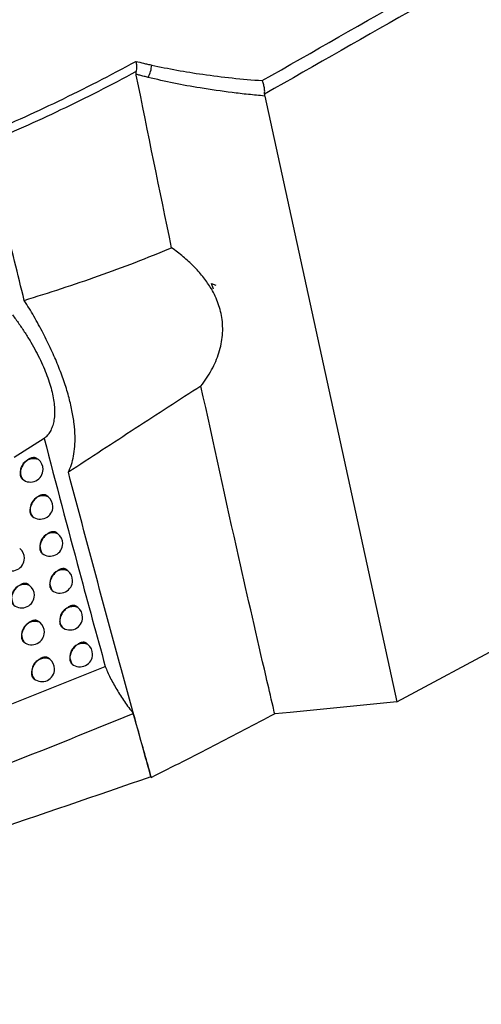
# Model space of a CAD drawing. Header units: millimetres. Extents: x -0.66 to 0.91, y -0.4 to 0.64.
# Tile 150 of 171: x 0.7453 to 0.7636, y 0.1643 to 0.2033. Entities that reach past the tile are written whole.
import ezdxf

# ---------------------------------------------------------------- set-up
doc = ezdxf.new("R2010")
doc.units = ezdxf.units.MM
doc.layers.add('FORMAT', color=7, linetype='Continuous')

msp = doc.modelspace()

# ---------------------------------------------------------------- linework, layer by layer
at = {"layer": 'FORMAT', "color": 7, "linetype": 'Continuous', "lineweight": 25}
for p, q in [((0.760276, 0.176268), (0.849431, 0.224204)), ((0.755032, 0.200302), (0.760276, 0.176268)), ((0.752928, 0.192868), (0.7531, 0.192804)), ((0.753006, 0.192643), (0.752928, 0.192868)), ((0.746291, 0.186712), (0.745107, 0.185968)), ((0.746061, 0.185878), (0.746013, 0.185917)), ((0.745422, 0.185109), (0.745435, 0.185099)), ((0.746448, 0.184408), (0.7464, 0.184446)), ((0.745809, 0.183638), (0.745822, 0.183628)), ((0.746838, 0.182939), (0.746789, 0.182978)), ((0.7462, 0.182169), (0.746212, 0.18216)), ((0.747231, 0.181474), (0.747182, 0.181513)), ((0.745715, 0.18089), (0.745669, 0.180927)), ((0.746593, 0.180704), (0.746604, 0.180694)), ((0.747627, 0.180011), (0.747577, 0.180051)), ((0.746112, 0.179426), (0.746066, 0.179463)), ((0.746989, 0.179241), (0.747, 0.179232)), ((0.745472, 0.178657), (0.745486, 0.178646)), ((0.748025, 0.178552), (0.747975, 0.178592)), ((0.746513, 0.177964), (0.746466, 0.178002)), ((0.747388, 0.177781), (0.747399, 0.177772)), ((0.745873, 0.177196), (0.745887, 0.177185)), ((0.760276, 0.176268), (0.756037, 0.175853)), ((0.756037, 0.175853), (0.755432, 0.175794)), ((0.75052, 0.17329), (0.750542, 0.173277))]:
    msp.add_line(p, q, dxfattribs=at)
for centre, radius, start, end in [((0.749439, 0.201587), 0.0011149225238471, 330.670379, 357.016046), ((0.745869, 0.185392), 0.0005234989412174, 68.457995, 213.993496), ((0.745748, 0.185489), 0.0005000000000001, 360, 51.225746), ((0.745748, 0.185489), 0.0005000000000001, 231.225746, 360), ((0.746256, 0.183921), 0.0005234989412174, 68.457995, 213.993496), ((0.746135, 0.184018), 0.0005, 360, 51.225746), ((0.746135, 0.184018), 0.0005, 231.225746, 360), ((0.746646, 0.182452), 0.0005234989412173, 68.457995, 213.993496), ((0.746525, 0.18255), 0.0005, 360, 51.225746), ((0.746525, 0.18255), 0.0005, 231.225746, 360), ((0.745007, 0.181967), 0.0005000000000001, 360, 51.225746), ((0.745007, 0.181967), 0.0005000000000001, 231.225746, 360), ((0.747039, 0.180987), 0.0005234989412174, 68.457995, 213.993496), ((0.746918, 0.181084), 0.0005000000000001, 360, 51.225746), ((0.745522, 0.180403), 0.0005234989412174, 68.457995, 213.993496), ((0.745401, 0.1805), 0.0005000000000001, 360, 51.225746), ((0.746918, 0.181084), 0.0005000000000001, 231.225746, 360), ((0.745401, 0.1805), 0.0005000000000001, 231.225746, 360), ((0.747434, 0.179525), 0.0005234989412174, 68.457995, 213.993496), ((0.747313, 0.179622), 0.0005, 360, 51.225746), ((0.74592, 0.178939), 0.0005234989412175, 68.457995, 213.993496), ((0.745799, 0.179036), 0.0005000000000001, 360, 51.225746), ((0.747313, 0.179622), 0.0005000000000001, 231.225746, 360), ((0.745799, 0.179036), 0.0005000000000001, 231.225746, 360), ((0.747833, 0.178065), 0.0005234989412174, 68.457995, 213.993496), ((0.747712, 0.178162), 0.0005, 360, 51.225746), ((0.747712, 0.178162), 0.0005, 231.225746, 360), ((0.746321, 0.177477), 0.0005234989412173, 68.457995, 213.993496), ((0.7462, 0.177575), 0.0005000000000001, 360, 51.225746), ((0.7462, 0.177575), 0.0005000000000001, 231.225746, 360)]:
    msp.add_arc(centre, radius, start, end, dxfattribs=at)
for points, knots in [([(0.7549360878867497, 0.2009125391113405), (0.7630259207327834, 0.2055281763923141), (0.779205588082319, 0.2147594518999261), (0.7999148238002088, 0.2265899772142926), (0.8179469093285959, 0.2368999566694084), (0.8331926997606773, 0.2456230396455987), (0.8439073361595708, 0.2517607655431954), (0.8492098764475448, 0.2547982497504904)], [0, 0, 0, 0, 0.2574077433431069, 0.514815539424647, 0.6589889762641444, 0.8312378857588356, 1, 1, 1, 1]), ([(0.8494307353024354, 0.2542535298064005), (0.8441328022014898, 0.2512242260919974), (0.8334191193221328, 0.2450982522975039), (0.8181722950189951, 0.2363892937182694), (0.8001132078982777, 0.2260804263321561), (0.7793596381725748, 0.2142423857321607), (0.7631390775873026, 0.2050003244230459), (0.7550287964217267, 0.2003792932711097)], [0, 0, 0, 0, 0.1683650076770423, 0.3404741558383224, 0.4845314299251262, 0.74226568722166, 1, 1, 1, 1]), ([(0.7438186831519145, 0.1987311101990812), (0.7443289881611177, 0.198950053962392), (0.745349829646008, 0.1993880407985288), (0.7468772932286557, 0.2001040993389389), (0.7484069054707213, 0.2008613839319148), (0.7494211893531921, 0.2014044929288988), (0.7499284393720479, 0.201676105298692)], [0, 0, 0, 0, 0.2456240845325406, 0.4913595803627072, 0.7456255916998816, 1, 1, 1, 1]), ([(0.7499284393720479, 0.201676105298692), (0.7500298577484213, 0.201651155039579), (0.7501840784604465, 0.2016132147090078), (0.7503926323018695, 0.2015648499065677), (0.7504994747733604, 0.2015409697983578), (0.7505528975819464, 0.201529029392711)], [0, 0, 0, 0, 0.4898819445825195, 0.7449334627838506, 1, 1, 1, 1]), ([(0.7499284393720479, 0.201676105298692), (0.7499288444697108, 0.2016742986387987), (0.7499316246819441, 0.2016618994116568), (0.749945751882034, 0.2015920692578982), (0.7499614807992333, 0.2014529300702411), (0.7499460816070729, 0.201335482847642), (0.7499380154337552, 0.201273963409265)], [0, 0, 0, 0, 0.01372398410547, 0.0941886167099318, 0.5255314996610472, 1, 1, 1, 1]), ([(0.7505528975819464, 0.201529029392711), (0.7508852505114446, 0.2014595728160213), (0.7515505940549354, 0.2013205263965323), (0.752617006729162, 0.2011515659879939), (0.7537438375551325, 0.2010088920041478), (0.7545384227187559, 0.2009446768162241), (0.7549360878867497, 0.2009125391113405)], [0, 0, 0, 0, 0.2344267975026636, 0.4693033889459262, 0.7344028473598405, 1, 1, 1, 1]), ([(0.7499380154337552, 0.201273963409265), (0.7499312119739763, 0.2012702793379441), (0.7494352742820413, 0.2010017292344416), (0.748443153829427, 0.2004804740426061), (0.7469589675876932, 0.1997484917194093), (0.7454709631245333, 0.1990573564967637), (0.7444740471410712, 0.1986338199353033), (0.7439754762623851, 0.1984220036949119)], [0, 0, 0, 0, 0.0035103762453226, 0.255888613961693, 0.5083752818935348, 0.754131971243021, 1, 1, 1, 1]), ([(0.7499376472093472, 0.2011624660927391), (0.7499356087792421, 0.2011751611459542), (0.7499314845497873, 0.2012008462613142), (0.7499323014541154, 0.2012343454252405), (0.7499352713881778, 0.2012591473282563), (0.7499370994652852, 0.2012690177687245), (0.749938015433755, 0.2012739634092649)], [0, 0, 0, 0, 0.3739415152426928, 0.7565727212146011, 0.8780293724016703, 1, 1, 1, 1]), ([(0.7513423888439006, 0.1942809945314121), (0.750871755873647, 0.1965609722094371), (0.750399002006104, 0.198851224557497), (0.7499397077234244, 0.2011521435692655), (0.7499376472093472, 0.2011624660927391)], [0, 0, 0, 0, 0.9955137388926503, 1, 1, 1, 1]), ([(0.7504114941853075, 0.2010409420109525), (0.7503842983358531, 0.2010476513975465), (0.7503299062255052, 0.2010610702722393), (0.7502485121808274, 0.2010815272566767), (0.7501672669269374, 0.2011022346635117), (0.7500635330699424, 0.2011290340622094), (0.7499871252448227, 0.2011493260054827), (0.7499376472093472, 0.2011624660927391)], [0, 0, 0, 0, 0.1713035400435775, 0.3426096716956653, 0.5139236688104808, 0.6852403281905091, 1, 1, 1, 1]), ([(0.7550318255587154, 0.2003022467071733), (0.754815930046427, 0.2003220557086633), (0.7543840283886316, 0.2003616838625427), (0.7535265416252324, 0.2004604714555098), (0.7525382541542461, 0.2006030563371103), (0.751426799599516, 0.2008046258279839), (0.7507501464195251, 0.2009621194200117), (0.7504114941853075, 0.2010409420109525)], [0, 0, 0, 0, 0.1363292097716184, 0.2727282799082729, 0.5460271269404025, 0.7727950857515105, 1, 1, 1, 1]), ([(0.7550287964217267, 0.2003792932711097), (0.75503132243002, 0.2004309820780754), (0.7550363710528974, 0.2005342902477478), (0.7550086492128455, 0.2007080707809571), (0.7549706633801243, 0.2008319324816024), (0.7549432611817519, 0.2008967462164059), (0.7549368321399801, 0.2009109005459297), (0.7549360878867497, 0.2009125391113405)], [0, 0, 0, 0, 0.2994563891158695, 0.5985104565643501, 0.9095670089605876, 0.9895310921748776, 1, 1, 1, 1]), ([(0.7550287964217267, 0.2003792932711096), (0.7550282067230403, 0.2003725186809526), (0.7550270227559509, 0.2003589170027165), (0.7550271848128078, 0.2003393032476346), (0.7550286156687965, 0.2003202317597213), (0.7550307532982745, 0.2003082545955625), (0.7550318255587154, 0.2003022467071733)], [0, 0, 0, 0, 0.2454397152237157, 0.4927814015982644, 0.7455731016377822, 1, 1, 1, 1]), ([(0.7455029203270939, 0.192194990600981), (0.7452451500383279, 0.193229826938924), (0.7447296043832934, 0.1952995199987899), (0.744226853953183, 0.1973811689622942), (0.7439754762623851, 0.1984220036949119)], [0, 0, 0, 0, 0.4999950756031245, 1, 1, 1, 1]), ([(0.7455029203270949, 0.1921949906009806), (0.7459969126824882, 0.1923500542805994), (0.7469850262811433, 0.1926602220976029), (0.7484500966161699, 0.1931623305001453), (0.749904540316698, 0.1936943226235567), (0.7508630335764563, 0.1940854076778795), (0.7513423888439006, 0.1942809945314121)], [0, 0, 0, 0, 0.2498007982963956, 0.4996667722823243, 0.7497766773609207, 1, 1, 1, 1]), ([(0.7525069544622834, 0.1887972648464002), (0.7525831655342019, 0.1889016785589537), (0.7528139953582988, 0.1892179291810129), (0.7530537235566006, 0.1896634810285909), (0.7532248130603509, 0.1901198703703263), (0.7533147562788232, 0.1904679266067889), (0.753364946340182, 0.1908187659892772), (0.7533736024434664, 0.1911712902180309), (0.7533407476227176, 0.19151042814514), (0.7532492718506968, 0.1919377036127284), (0.7530935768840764, 0.1923396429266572), (0.7528505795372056, 0.1927754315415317), (0.7525830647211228, 0.1931527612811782), (0.7522206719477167, 0.1935554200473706), (0.7518084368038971, 0.1939348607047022), (0.7514980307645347, 0.1941653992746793), (0.7513423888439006, 0.1942809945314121)], [0, 0, 0, 0, 0.0540744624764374, 0.1637819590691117, 0.2196076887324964, 0.2750786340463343, 0.33099247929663, 0.3883023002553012, 0.4460859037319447, 0.4983682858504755, 0.6043655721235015, 0.6581001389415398, 0.7419847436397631, 0.8265856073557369, 0.913047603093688, 1, 1, 1, 1]), ([(0.7472481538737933, 0.1853783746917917), (0.7472914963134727, 0.1854767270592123), (0.7473784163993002, 0.1856739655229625), (0.7474622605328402, 0.1860171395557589), (0.7475109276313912, 0.1863950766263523), (0.7475195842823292, 0.186823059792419), (0.7474841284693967, 0.1873004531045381), (0.7473990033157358, 0.1878309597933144), (0.7472638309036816, 0.1883989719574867), (0.7470796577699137, 0.1889942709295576), (0.746849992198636, 0.1896089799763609), (0.7465760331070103, 0.1902414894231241), (0.7462546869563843, 0.1908960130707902), (0.7459527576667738, 0.1914465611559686), (0.7456977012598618, 0.1918808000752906), (0.7455678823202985, 0.1920902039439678), (0.7455029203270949, 0.1921949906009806)], [0, 0, 0, 0, 0.069654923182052, 0.1396878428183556, 0.2108990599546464, 0.2825155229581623, 0.3611068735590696, 0.440235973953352, 0.5210677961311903, 0.6024924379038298, 0.6814355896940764, 0.7609271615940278, 0.8421664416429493, 0.9240150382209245, 0.9619767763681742, 1, 1, 1, 1]), ([(0.7450327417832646, 0.1916236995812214), (0.7451195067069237, 0.1915057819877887), (0.7452936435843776, 0.1912691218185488), (0.7455354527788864, 0.1909063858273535), (0.7457617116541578, 0.1905390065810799), (0.7459657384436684, 0.1901743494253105), (0.7461459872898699, 0.189816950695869), (0.746302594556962, 0.1894674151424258), (0.7464362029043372, 0.1891233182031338), (0.7465436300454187, 0.1887916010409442), (0.7466241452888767, 0.1884759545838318), (0.7466776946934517, 0.1881770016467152), (0.7467042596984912, 0.1878932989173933), (0.7467027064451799, 0.1876310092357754), (0.7466734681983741, 0.1873929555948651), (0.7466168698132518, 0.1871793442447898), (0.7465313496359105, 0.1869900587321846), (0.7464236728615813, 0.1868316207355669), (0.7463334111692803, 0.1867499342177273), (0.7462911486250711, 0.1867116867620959)], [0, 0, 0, 0, 0.0579295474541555, 0.1162643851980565, 0.1758748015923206, 0.2359240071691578, 0.2938529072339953, 0.352181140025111, 0.4117660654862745, 0.4717837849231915, 0.5300114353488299, 0.588645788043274, 0.6485501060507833, 0.7088884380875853, 0.7672691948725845, 0.8260624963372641, 0.8861561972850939, 0.946695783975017, 1, 1, 1, 1]), ([(0.7525069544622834, 0.1887972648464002), (0.7520759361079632, 0.188520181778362), (0.7512136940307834, 0.1879658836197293), (0.7499044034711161, 0.1871125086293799), (0.74858421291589, 0.1862493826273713), (0.7476935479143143, 0.1856687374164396), (0.7472481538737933, 0.1853783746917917)], [0, 0, 0, 0, 0.2497530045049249, 0.4996250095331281, 0.7497779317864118, 1, 1, 1, 1]), ([(0.7554323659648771, 0.1757935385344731), (0.7554094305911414, 0.1758917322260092), (0.7552947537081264, 0.1763827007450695), (0.7548143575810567, 0.1784462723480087), (0.7538467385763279, 0.1826699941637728), (0.7530032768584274, 0.186527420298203), (0.7525069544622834, 0.1887972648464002)], [0, 0, 0, 0, 0.0227914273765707, 0.1139571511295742, 0.4786213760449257, 1, 1, 1, 1]), ([(0.7462911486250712, 0.1867116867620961), (0.7467546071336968, 0.1849463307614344), (0.7475482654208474, 0.1819232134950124), (0.7483698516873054, 0.178926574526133), (0.7487116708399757, 0.1776798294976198)], [0, 0, 0, 0, 0.5839522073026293, 1, 1, 1, 1]), ([(0.7460130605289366, 0.185916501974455), (0.7460077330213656, 0.1859206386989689), (0.7459888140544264, 0.1859353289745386), (0.7459583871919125, 0.1859487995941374), (0.7459234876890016, 0.1859573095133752), (0.745886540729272, 0.1859615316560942), (0.7458470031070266, 0.1859594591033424), (0.745805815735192, 0.1859510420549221), (0.7457742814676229, 0.1859416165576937), (0.7457424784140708, 0.1859292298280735), (0.7457101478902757, 0.1859137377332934), (0.7456673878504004, 0.1858893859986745), (0.7456250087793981, 0.1858594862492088), (0.7455841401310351, 0.185824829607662), (0.7455542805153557, 0.1857964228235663), (0.745525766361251, 0.1857661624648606), (0.7454987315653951, 0.1857342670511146), (0.7454729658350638, 0.1857004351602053), (0.7454490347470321, 0.1856653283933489), (0.7454198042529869, 0.1856172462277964), (0.7453946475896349, 0.1855674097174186), (0.7453742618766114, 0.1855170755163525), (0.7453571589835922, 0.1854667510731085), (0.7453450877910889, 0.185416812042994), (0.745338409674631, 0.1853685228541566), (0.7453353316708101, 0.1853216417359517), (0.7453376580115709, 0.1852772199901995), (0.7453453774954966, 0.1852363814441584), (0.7453566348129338, 0.1851982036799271), (0.7453729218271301, 0.1851640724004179), (0.7453944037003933, 0.1851356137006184), (0.745408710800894, 0.1851190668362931), (0.7454192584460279, 0.1851122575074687), (0.7454226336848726, 0.1851100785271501)], [0, 0, 0, 0, 0.0209379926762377, 0.0743546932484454, 0.1016186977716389, 0.1280860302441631, 0.1816276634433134, 0.2089553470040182, 0.2354867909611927, 0.2622033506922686, 0.2892064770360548, 0.3166020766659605, 0.3696850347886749, 0.3969211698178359, 0.4243577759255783, 0.4509214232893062, 0.4776712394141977, 0.5047096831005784, 0.5321437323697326, 0.5586654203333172, 0.6123217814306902, 0.63971368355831, 0.6661762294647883, 0.7197127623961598, 0.74704313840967, 0.7734541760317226, 0.826885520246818, 0.8541609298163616, 0.8805479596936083, 0.9339293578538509, 0.9611776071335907, 0.987576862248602, 1, 1, 1, 1]), ([(0.750541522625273, 0.1732769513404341), (0.7505196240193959, 0.1733547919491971), (0.7504101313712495, 0.1737439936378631), (0.750145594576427, 0.1746818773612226), (0.7490468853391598, 0.1786148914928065), (0.7480738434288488, 0.1822736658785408), (0.7472481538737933, 0.1853783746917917)], [0, 0, 0, 0, 0.0194670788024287, 0.0973350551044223, 0.2340298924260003, 1, 1, 1, 1]), ([(0.7463996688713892, 0.1844459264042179), (0.7463943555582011, 0.1844500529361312), (0.7463754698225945, 0.1844647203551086), (0.7463450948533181, 0.1844781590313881), (0.7463102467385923, 0.1844866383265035), (0.7462733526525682, 0.1844908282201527), (0.7462338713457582, 0.184488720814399), (0.7461927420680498, 0.1844802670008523), (0.7461612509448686, 0.1844708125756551), (0.7461294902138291, 0.1844583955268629), (0.7460972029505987, 0.1844428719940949), (0.7460544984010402, 0.1844184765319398), (0.7460121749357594, 0.1843885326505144), (0.7459713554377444, 0.18435382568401), (0.7459317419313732, 0.1843160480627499), (0.7458944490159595, 0.1842742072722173), (0.7458603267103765, 0.184229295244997), (0.7458364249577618, 0.1841941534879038), (0.7458072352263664, 0.1841460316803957), (0.7457821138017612, 0.1840961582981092), (0.7457617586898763, 0.1840457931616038), (0.7457446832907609, 0.1839954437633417), (0.7457326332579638, 0.1839454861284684), (0.7457259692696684, 0.1838971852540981), (0.7457229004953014, 0.1838502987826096), (0.7457252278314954, 0.1838058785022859), (0.7457329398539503, 0.1837650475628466), (0.745744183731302, 0.1837268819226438), (0.7457604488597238, 0.1836927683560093), (0.745781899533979, 0.1836643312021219), (0.7457961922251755, 0.1836477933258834), (0.7458067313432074, 0.1836409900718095), (0.7458101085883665, 0.1836388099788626)], [0, 0, 0, 0, 0.0209096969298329, 0.0743218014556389, 0.1015833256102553, 0.1280513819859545, 0.1815943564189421, 0.2089225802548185, 0.2354579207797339, 0.2621783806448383, 0.289185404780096, 0.3165848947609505, 0.3696796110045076, 0.3969217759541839, 0.4243644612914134, 0.4776430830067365, 0.5046874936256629, 0.5321276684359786, 0.5586530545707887, 0.6123170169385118, 0.639712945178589, 0.6661760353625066, 0.71971378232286, 0.7470449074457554, 0.7734536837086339, 0.8268805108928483, 0.8541536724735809, 0.880537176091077, 0.9339114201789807, 0.9611559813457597, 0.9875524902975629, 1, 1, 1, 1]), ([(0.746789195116, 0.1829781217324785), (0.746783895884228, 0.1829822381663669), (0.7467650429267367, 0.1829968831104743), (0.7467347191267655, 0.1830102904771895), (0.7466999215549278, 0.1830187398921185), (0.746663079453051, 0.1830228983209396), (0.7466236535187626, 0.1830207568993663), (0.7465825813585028, 0.1830122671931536), (0.7465511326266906, 0.1830027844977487), (0.7465194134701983, 0.182990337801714), (0.7464871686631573, 0.1829747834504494), (0.746444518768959, 0.1829503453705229), (0.7464022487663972, 0.1829203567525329), (0.7463614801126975, 0.1828856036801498), (0.7463219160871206, 0.1828477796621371), (0.7462846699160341, 0.1828058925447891), (0.7462505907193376, 0.1827609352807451), (0.7462267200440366, 0.1827257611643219), (0.7461975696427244, 0.1826775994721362), (0.7461724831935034, 0.1826276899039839), (0.7461521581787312, 0.1825772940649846), (0.7461351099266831, 0.1825269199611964), (0.7461230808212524, 0.1824769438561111), (0.7461164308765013, 0.18242863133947), (0.7461133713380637, 0.1823817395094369), (0.7461156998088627, 0.1823373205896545), (0.7461234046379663, 0.182296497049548), (0.7461346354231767, 0.1822583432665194), (0.7461508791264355, 0.1822242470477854), (0.7461722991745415, 0.1821958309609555), (0.7461865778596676, 0.1821793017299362), (0.746197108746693, 0.182172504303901), (0.7462004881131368, 0.1821703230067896)], [0, 0, 0, 0, 0.0208802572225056, 0.0742852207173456, 0.1015429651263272, 0.1280104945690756, 0.1815522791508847, 0.2088797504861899, 0.2354177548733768, 0.2621408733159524, 0.2891505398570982, 0.3165526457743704, 0.3696567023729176, 0.3969036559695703, 0.4243511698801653, 0.4776390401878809, 0.5046882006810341, 0.532133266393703, 0.5586611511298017, 0.6123302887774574, 0.6397290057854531, 0.6661914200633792, 0.7197279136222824, 0.7470585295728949, 0.7734637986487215, 0.8268835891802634, 0.8541532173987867, 0.8805319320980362, 0.9338964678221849, 0.9611360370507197, 0.9875285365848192, 1, 1, 1, 1]), ([(0.7471816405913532, 0.1815130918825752), (0.7471763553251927, 0.1815171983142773), (0.7471575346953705, 0.1815318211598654), (0.747127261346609, 0.1815451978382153), (0.7470925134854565, 0.1815536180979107), (0.7470557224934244, 0.1815577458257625), (0.7470163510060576, 0.181555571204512), (0.7469753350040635, 0.1815470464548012), (0.7469439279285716, 0.1815375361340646), (0.7469122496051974, 0.1815250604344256), (0.7468800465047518, 0.1815094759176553), (0.7468374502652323, 0.1814849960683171), (0.7467952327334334, 0.1814549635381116), (0.7467545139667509, 0.1814201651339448), (0.7467149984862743, 0.1813822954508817), (0.7466777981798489, 0.1813403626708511), (0.7466437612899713, 0.1812953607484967), (0.7466199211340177, 0.1812601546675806), (0.746590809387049, 0.1812119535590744), (0.7465657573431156, 0.1811620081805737), (0.7465454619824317, 0.18111158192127), (0.7465284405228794, 0.1810611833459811), (0.7465164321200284, 0.1810111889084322), (0.7465097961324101, 0.1809628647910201), (0.7465067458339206, 0.1809159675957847), (0.7465090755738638, 0.1808715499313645), (0.746516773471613, 0.1808307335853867), (0.7465279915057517, 0.1807925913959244), (0.7465442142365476, 0.1807585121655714), (0.7465656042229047, 0.1807301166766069), (0.746579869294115, 0.1807135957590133), (0.7465903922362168, 0.1807068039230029), (0.7465937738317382, 0.1807046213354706)], [0, 0, 0, 0, 0.0208506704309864, 0.0742484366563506, 0.1015023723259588, 0.1279693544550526, 0.1815099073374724, 0.2088366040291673, 0.2353772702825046, 0.2621030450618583, 0.2891153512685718, 0.3165200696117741, 0.3696335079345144, 0.3968852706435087, 0.4243376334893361, 0.4776348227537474, 0.5046887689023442, 0.5321387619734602, 0.558669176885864, 0.6123435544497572, 0.6397450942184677, 0.6662068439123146, 0.7197421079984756, 0.7470722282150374, 0.7734739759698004, 0.8268867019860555, 0.854152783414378, 0.8805266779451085, 0.9338814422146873, 0.961115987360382, 0.9875044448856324, 1, 1, 1, 1]), ([(0.7456685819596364, 0.1809266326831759), (0.7456631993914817, 0.1809308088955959), (0.7456441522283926, 0.180945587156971), (0.7456135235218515, 0.1809591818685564), (0.7455784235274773, 0.1809678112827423), (0.7455412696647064, 0.180972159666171), (0.7455015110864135, 0.1809702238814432), (0.7454600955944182, 0.1809619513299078), (0.7454283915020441, 0.1809526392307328), (0.7453964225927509, 0.1809403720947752), (0.7453639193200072, 0.1809250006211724), (0.7453101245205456, 0.1808947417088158), (0.745256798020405, 0.1808550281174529), (0.7452072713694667, 0.1808083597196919), (0.7451786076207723, 0.1807782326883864), (0.7451514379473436, 0.1807464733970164), (0.745125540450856, 0.1807127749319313), (0.7451014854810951, 0.1806777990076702), (0.745079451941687, 0.1806418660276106), (0.7450595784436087, 0.1806052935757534), (0.7450417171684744, 0.1805677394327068), (0.7450262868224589, 0.180529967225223), (0.7450090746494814, 0.180479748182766), (0.7449969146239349, 0.1804298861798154), (0.7449901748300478, 0.1803816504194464), (0.7449870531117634, 0.1803347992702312), (0.7449893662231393, 0.1802903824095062), (0.7449971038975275, 0.1802495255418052), (0.7450084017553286, 0.1802113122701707), (0.7450247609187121, 0.1801771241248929), (0.7450463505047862, 0.1801485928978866), (0.7450607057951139, 0.1801320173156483), (0.745071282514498, 0.1801251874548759), (0.7450746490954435, 0.1801230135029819)], [0, 0, 0, 0, 0.0210540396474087, 0.0745034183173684, 0.1017846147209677, 0.1282567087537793, 0.1818084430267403, 0.2091418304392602, 0.2356660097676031, 0.2623753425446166, 0.2893713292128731, 0.3167599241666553, 0.3968924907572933, 0.4243139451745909, 0.4508632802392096, 0.4775986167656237, 0.5046222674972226, 0.5320410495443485, 0.5585560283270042, 0.5852569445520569, 0.6122461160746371, 0.6396303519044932, 0.6660974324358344, 0.7196427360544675, 0.7469771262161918, 0.7734027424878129, 0.8268633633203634, 0.8541534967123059, 0.8805599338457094, 0.9339806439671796, 0.9612490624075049, 0.9876655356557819, 0.9999999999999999, 0.9999999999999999, 0.9999999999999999, 0.9999999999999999]), ([(0.7475770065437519, 0.1800508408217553), (0.7475717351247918, 0.1800549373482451), (0.7475529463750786, 0.1800695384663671), (0.7475227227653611, 0.1800828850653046), (0.7474880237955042, 0.180091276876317), (0.7474512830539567, 0.180095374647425), (0.7474119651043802, 0.1800931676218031), (0.7473710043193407, 0.1800846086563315), (0.7473396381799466, 0.1800750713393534), (0.7473079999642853, 0.1800625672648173), (0.7472758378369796, 0.1800469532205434), (0.7472332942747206, 0.1800224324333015), (0.7471911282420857, 0.1799923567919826), (0.747150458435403, 0.1799575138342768), (0.7471109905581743, 0.1799195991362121), (0.7470738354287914, 0.1798776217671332), (0.7470398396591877, 0.1798325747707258), (0.7470160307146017, 0.1797973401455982), (0.7469942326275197, 0.179761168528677), (0.7469745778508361, 0.1797243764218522), (0.7469569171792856, 0.1796866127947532), (0.7469416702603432, 0.1796486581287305), (0.7469246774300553, 0.1795982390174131), (0.7469126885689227, 0.1795482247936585), (0.746906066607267, 0.1794998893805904), (0.746903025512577, 0.1794529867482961), (0.7469053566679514, 0.1794085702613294), (0.7469130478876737, 0.1793677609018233), (0.746924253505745, 0.1793296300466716), (0.7469404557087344, 0.1792955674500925), (0.7469618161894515, 0.1792671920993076), (0.7469760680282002, 0.179250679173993), (0.7469865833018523, 0.179243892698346), (0.7469899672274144, 0.1792417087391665)], [0, 0, 0, 0, 0.0208199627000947, 0.0742079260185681, 0.1014567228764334, 0.1279218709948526, 0.1814585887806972, 0.2087831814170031, 0.2353252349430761, 0.2620523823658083, 0.2890660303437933, 0.3164720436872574, 0.3695923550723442, 0.3968476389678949, 0.4243035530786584, 0.4776075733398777, 0.5046650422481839, 0.5321186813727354, 0.5586503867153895, 0.5853683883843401, 0.6123753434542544, 0.6397784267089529, 0.6662382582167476, 0.7197697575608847, 0.7470980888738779, 0.773495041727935, 0.8268981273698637, 0.854159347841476, 0.8805271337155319, 0.9338695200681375, 0.9610977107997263, 0.9874808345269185, 0.9999999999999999, 0.9999999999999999, 0.9999999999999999, 0.9999999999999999]), ([(0.7460659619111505, 0.179462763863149), (0.7460605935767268, 0.1794669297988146), (0.7460415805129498, 0.1794816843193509), (0.7460110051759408, 0.179495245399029), (0.7459759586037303, 0.1795038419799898), (0.7459388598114, 0.1795081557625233), (0.745899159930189, 0.1795061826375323), (0.7458578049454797, 0.1794978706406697), (0.7458261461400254, 0.1794885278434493), (0.7457942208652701, 0.1794762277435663), (0.7457617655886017, 0.1794608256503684), (0.745718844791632, 0.1794365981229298), (0.7456763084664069, 0.1794068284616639), (0.7456352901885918, 0.1793723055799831), (0.7456053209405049, 0.1793440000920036), (0.745576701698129, 0.1793138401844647), (0.7455495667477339, 0.1792820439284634), (0.7455237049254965, 0.1792483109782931), (0.7454996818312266, 0.1792132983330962), (0.7454703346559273, 0.1791653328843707), (0.7454450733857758, 0.1791156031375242), (0.7454245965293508, 0.1790653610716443), (0.7454074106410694, 0.179015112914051), (0.7453952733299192, 0.1789652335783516), (0.7453885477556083, 0.1789169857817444), (0.7453854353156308, 0.1788701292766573), (0.745387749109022, 0.1788257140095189), (0.7453954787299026, 0.1787848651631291), (0.7454067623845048, 0.1787466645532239), (0.7454230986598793, 0.1787124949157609), (0.7454446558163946, 0.1786839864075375), (0.7454589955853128, 0.1786674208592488), (0.7454695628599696, 0.1786605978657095), (0.7454729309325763, 0.1786584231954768)], [0, 0, 0, 0, 0.0210243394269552, 0.0744620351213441, 0.1017371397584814, 0.1282063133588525, 0.1817520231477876, 0.2090821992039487, 0.2356064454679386, 0.2623158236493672, 0.2893118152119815, 0.3167003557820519, 0.3697578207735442, 0.3969808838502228, 0.4244043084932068, 0.4509554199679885, 0.4776925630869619, 0.5047180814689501, 0.5321388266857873, 0.5586535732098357, 0.6122955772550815, 0.6396797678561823, 0.6661436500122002, 0.7196825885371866, 0.7470138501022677, 0.773433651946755, 0.8268825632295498, 0.8541667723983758, 0.8805662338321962, 0.9339728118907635, 0.9612339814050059, 0.9876442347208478, 1, 1, 1, 1]), ([(0.7479752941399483, 0.1785913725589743), (0.7479700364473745, 0.1785954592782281), (0.7479512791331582, 0.1786100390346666), (0.7479211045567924, 0.1786233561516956), (0.7478864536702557, 0.1786317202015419), (0.7478497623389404, 0.1786357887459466), (0.7478104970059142, 0.1786335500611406), (0.7477695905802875, 0.1786249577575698), (0.747738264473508, 0.1786153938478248), (0.747706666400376, 0.1786028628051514), (0.7476745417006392, 0.1785872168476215), (0.7476213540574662, 0.1785564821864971), (0.747568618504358, 0.1785162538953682), (0.7475099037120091, 0.1784597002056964), (0.7474727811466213, 0.1784176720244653), (0.747438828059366, 0.178372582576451), (0.7474150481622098, 0.1783373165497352), (0.747393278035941, 0.178301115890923), (0.7473736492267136, 0.1782642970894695), (0.747356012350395, 0.1782265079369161), (0.7473407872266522, 0.178188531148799), (0.7473238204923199, 0.1781380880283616), (0.7473118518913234, 0.1780880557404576), (0.7473052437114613, 0.1780397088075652), (0.7473022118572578, 0.1779928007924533), (0.7473045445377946, 0.1779483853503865), (0.747312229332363, 0.177907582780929), (0.747323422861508, 0.1778694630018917), (0.7473396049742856, 0.1778354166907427), (0.7473609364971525, 0.1778070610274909), (0.7473751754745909, 0.1777905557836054), (0.7473856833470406, 0.1777837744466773), (0.7473890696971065, 0.1777815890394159)], [0, 0, 0, 0, 0.0207931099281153, 0.0741813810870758, 0.101430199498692, 0.1278985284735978, 0.1814415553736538, 0.208769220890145, 0.2353177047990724, 0.2620513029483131, 0.2890714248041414, 0.316483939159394, 0.3967428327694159, 0.4242075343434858, 0.4775285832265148, 0.5045947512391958, 0.5320572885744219, 0.5585953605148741, 0.5853198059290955, 0.6123333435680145, 0.6397432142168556, 0.6662061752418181, 0.7197441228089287, 0.7470758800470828, 0.7734730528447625, 0.8268766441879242, 0.8541381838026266, 0.8805048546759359, 0.9338449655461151, 0.9610719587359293, 0.9874547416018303, 1, 1, 1, 1]), ([(0.7464662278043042, 0.1780017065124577), (0.7464608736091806, 0.178005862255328), (0.7464418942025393, 0.1780205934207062), (0.7464113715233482, 0.1780341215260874), (0.7463763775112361, 0.1780426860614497), (0.7463393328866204, 0.1780469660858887), (0.7462996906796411, 0.1780449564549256), (0.7462583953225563, 0.1780366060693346), (0.7462267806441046, 0.1780272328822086), (0.7461948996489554, 0.1780149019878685), (0.7461624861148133, 0.1779994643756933), (0.746108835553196, 0.1779690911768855), (0.7460556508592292, 0.1779292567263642), (0.7460062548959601, 0.1778824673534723), (0.745977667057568, 0.1778522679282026), (0.7459505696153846, 0.1778204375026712), (0.7459247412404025, 0.1777866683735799), (0.7459007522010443, 0.1777516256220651), (0.7458787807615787, 0.1777156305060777), (0.7458589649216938, 0.1776790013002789), (0.745841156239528, 0.1776413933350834), (0.7458257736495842, 0.1776035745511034), (0.7458086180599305, 0.1775533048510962), (0.7457965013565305, 0.1775034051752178), (0.74578979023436, 0.1774551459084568), (0.7457866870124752, 0.1774082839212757), (0.7457890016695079, 0.1773638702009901), (0.7457967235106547, 0.1773230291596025), (0.7458079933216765, 0.1772848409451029), (0.7458243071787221, 0.1772506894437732), (0.7458458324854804, 0.1772222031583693), (0.7458601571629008, 0.1772056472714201), (0.7458707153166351, 0.1771988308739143), (0.7458740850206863, 0.1771966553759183)], [0, 0, 0, 0, 0.0209983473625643, 0.0744343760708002, 0.1017085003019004, 0.128179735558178, 0.18172949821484, 0.2090616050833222, 0.2355909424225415, 0.2623054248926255, 0.2893065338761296, 0.3167002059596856, 0.3968595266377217, 0.4242901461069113, 0.4508481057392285, 0.4775921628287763, 0.5046247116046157, 0.5320526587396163, 0.5585722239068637, 0.585277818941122, 0.612271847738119, 0.6396612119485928, 0.6661269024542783, 0.7196696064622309, 0.7470029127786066, 0.7734218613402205, 0.8268691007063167, 0.8541525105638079, 0.8805499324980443, 0.9339523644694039, 0.9612113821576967, 0.987620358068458, 1, 1, 1, 1]), ([(0.7266611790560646, 0.170427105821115), (0.7304929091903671, 0.1714237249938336), (0.738157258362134, 0.1734171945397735), (0.7451932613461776, 0.1762588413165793), (0.748711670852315, 0.1776798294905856)], [0, 0, 0, 0, 0.4999420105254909, 1, 1, 1, 1]), ([(0.748711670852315, 0.177679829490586), (0.7487719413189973, 0.1775311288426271), (0.7488925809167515, 0.1772334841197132), (0.7491683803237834, 0.176758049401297), (0.749459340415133, 0.1762805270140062), (0.749702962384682, 0.1759673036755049), (0.7498247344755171, 0.1758107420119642)], [0, 0, 0, 0, 0.2497654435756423, 0.4999397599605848, 0.7500497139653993, 1, 1, 1, 1]), ([(0.7255739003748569, 0.1679193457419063), (0.7297989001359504, 0.1689816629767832), (0.7382506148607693, 0.1711067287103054), (0.7459661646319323, 0.1742425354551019), (0.7498247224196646, 0.1758107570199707)], [0, 0, 0, 0, 0.4998985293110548, 1, 1, 1, 1]), ([(0.7505232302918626, 0.173297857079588), (0.7504435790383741, 0.1735848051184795), (0.7502117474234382, 0.1744199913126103), (0.749978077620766, 0.175259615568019), (0.7498246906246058, 0.1758107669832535)], [0, 0, 0, 0, 0.3435737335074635, 1, 1, 1, 1]), ([(0.7554323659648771, 0.1757935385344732), (0.7546278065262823, 0.1753676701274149), (0.7530184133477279, 0.1745157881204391), (0.7513672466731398, 0.1736899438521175), (0.750541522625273, 0.173276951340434)], [0, 0, 0, 0, 0.4999147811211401, 1, 1, 1, 1]), ([(0.7505232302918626, 0.1732978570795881), (0.7461298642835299, 0.1717844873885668), (0.7391380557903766, 0.1693760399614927), (0.7290760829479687, 0.166443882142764), (0.7234659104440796, 0.1649981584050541), (0.7206586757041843, 0.1642747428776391)], [0, 0, 0, 0, 0.4579173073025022, 0.7287510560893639, 1, 1, 1, 1])]:
    msp.add_open_spline(points, degree=3, knots=knots, dxfattribs=at)

doc.saveas('drawing.dxf')
